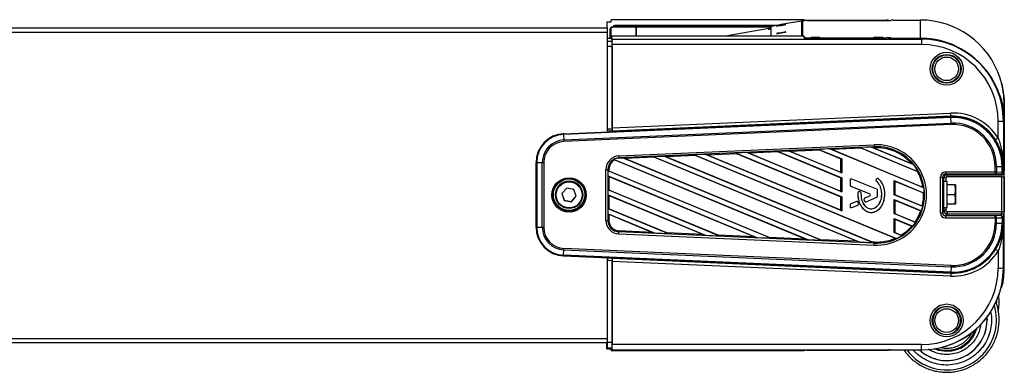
# Model space of a CAD drawing. Header units: millimetres. Extents: x 0 to 420, y 0 to 297.
# Tile 40 of 59: x 198.19 to 224.04, y 167.51 to 176.76. Entities that reach past the tile are written whole.
import ezdxf

# ---------------------------------------------------------------- set-up
doc = ezdxf.new("R2010")
doc.units = ezdxf.units.MM

msp = doc.modelspace()

# ---------------------------------------------------------------- linework, layer by layer
at = {"color": 7, "linetype": 'Continuous', "lineweight": 25}
for p, q in [((187.73186, 176.54856), (213.6156, 176.54856)), ((213.60166, 176.70909), (213.60166, 176.54856)), ((213.60166, 176.70909), (213.7118, 176.70909)), ((213.6156, 176.43842), (213.6156, 176.54856)), ((213.7118, 176.70909), (213.7118, 176.76419)), ((218.77841, 176.76419), (213.7118, 176.76419)), ((214.34133, 176.57333), (213.73734, 176.57109)), ((213.73734, 176.57109), (213.76024, 176.56921)), ((214.36423, 176.57145), (213.76024, 176.56921)), ((218.03396, 176.60991), (213.8109, 176.60991)), ((213.8109, 176.60991), (213.83222, 176.59926)), ((214.92338, 176.58376), (214.03471, 176.58376)), ((214.0425, 176.57222), (214.03471, 176.58376)), ((214.36423, 176.57145), (214.34133, 176.57333)), ((214.36423, 176.57145), (214.36423, 176.33167)), ((214.37266, 176.57339), (214.37266, 176.57146)), ((217.90804, 176.57339), (214.37266, 176.57339)), ((217.90804, 176.57146), (214.37266, 176.57146)), ((214.37266, 176.57146), (214.37266, 176.33167)), ((214.92338, 176.58376), (214.93684, 176.59049)), ((214.92338, 176.58376), (214.92338, 176.57339)), ((214.93684, 176.59049), (215.02006, 176.59049)), ((214.93684, 176.57339), (214.93684, 176.59049)), ((215.02006, 176.59049), (215.03353, 176.58376)), ((215.02006, 176.59049), (215.02006, 176.57339)), ((217.46421, 176.58376), (215.03353, 176.58376)), ((215.03353, 176.57339), (215.03353, 176.58376)), ((217.46421, 176.58376), (217.45714, 176.57339)), ((217.90809, 176.58376), (217.72452, 176.58376)), ((217.73159, 176.57339), (217.72452, 176.58376)), ((217.90804, 176.58366), (217.90804, 176.33167)), ((218.70828, 176.72955), (218.17922, 176.63627)), ((218.70828, 176.72955), (218.70828, 176.33167)), ((218.80214, 176.73189), (218.73506, 176.73189)), ((218.73506, 176.73189), (218.73506, 176.33167)), ((218.77841, 176.73189), (218.77841, 176.76419)), ((218.78514, 176.75071), (218.77841, 176.76419)), ((218.78514, 176.75071), (218.78514, 176.73189)), ((218.80214, 176.74534), (218.80214, 176.73189)), ((218.84021, 176.74976), (220.9416, 176.74976)), ((218.84021, 176.74626), (218.84021, 176.74976)), ((218.85721, 176.74631), (221.06008, 176.74631)), ((220.9416, 176.74976), (220.9416, 176.74631)), ((220.99917, 176.74631), (220.99666, 176.74881)), ((220.99666, 176.74631), (220.99666, 176.74881)), ((221.06008, 176.74631), (221.06008, 176.75496)), ((221.11515, 176.75592), (221.83109, 176.75592)), ((221.83109, 176.75592), (221.83109, 176.27727)), ((187.73186, 176.43842), (213.6156, 176.43842)), ((213.6156, 173.83905), (213.6156, 176.43842)), ((213.70637, 176.51394), (213.68347, 176.51582)), ((213.68347, 176.51582), (213.68347, 176.27658)), ((213.70637, 176.51394), (213.70637, 176.27658)), ((213.7118, 176.27658), (213.7118, 176.33167)), ((213.7118, 176.33167), (213.73832, 176.25211)), ((218.77841, 176.33167), (213.7118, 176.33167)), ((217.90804, 176.54229), (216.7134, 176.33167)), ((218.78514, 176.29127), (218.77841, 176.33167)), ((218.78347, 176.3013), (218.80214, 176.3013)), ((218.80214, 176.3013), (218.80214, 176.28921)), ((213.6156, 176.27658), (213.7118, 176.27658)), ((213.6156, 176.1999), (213.73736, 176.1999)), ((213.73968, 176.06001), (213.6156, 176.06001)), ((213.7118, 176.27658), (213.73736, 176.1999)), ((213.73832, 176.25211), (221.86243, 176.25211)), ((213.73968, 176.06001), (213.73968, 173.90205)), ((213.74064, 173.92582), (213.74064, 176.11222)), ((221.86243, 176.11222), (213.74064, 176.11222)), ((218.84021, 176.28841), (220.9416, 176.28841)), ((221.06008, 176.28688), (220.99025, 176.28688)), ((221.00438, 176.26241), (220.99666, 176.28558)), ((221.05945, 176.25957), (221.86243, 176.25957)), ((221.06008, 176.27823), (221.06008, 176.28688)), ((221.06008, 176.25957), (221.06008, 176.27823)), ((221.11515, 176.27727), (221.83109, 176.27727)), ((221.11515, 176.27727), (221.11515, 176.25957)), ((221.83109, 176.25957), (221.83109, 176.27727)), ((221.86243, 176.25211), (221.86243, 176.25957)), ((221.86243, 176.25211), (221.86243, 176.11222)), ((223.93703, 175.18992), (223.93703, 175.19857)), ((223.96614, 175.08608), (223.97576, 175.08608)), ((213.6156, 174.79114), (213.61656, 174.79114)), ((213.61656, 174.24059), (213.61656, 174.79114)), ((223.93703, 174.72185), (223.93703, 174.7305)), ((223.97576, 174.62473), (223.95361, 174.62473)), ((224.03396, 174.54377), (224.03396, 174.54058)), ((224.03396, 174.54058), (224.03396, 174.53735)), ((224.03396, 174.53735), (224.03396, 174.21881)), ((224.03645, 174.57607), (224.03645, 174.19589)), ((213.6156, 174.24187), (213.61656, 174.24059)), ((213.61656, 174.24059), (213.6156, 174.24059)), ((213.74064, 173.92582), (222.62749, 174.31377)), ((222.63109, 174.22991), (213.74203, 173.84187)), ((222.63152, 174.2151), (222.63109, 174.22991)), ((212.46726, 173.77138), (222.63152, 174.2151)), ((222.63228, 174.19697), (212.46802, 173.75326)), ((212.47433, 173.60655), (222.63858, 174.05026)), ((222.64022, 174.01249), (212.47596, 173.56877)), ((222.63858, 174.05026), (222.63228, 174.19697)), ((223.87465, 173.65789), (223.87465, 174.1003)), ((224.01224, 174.10262), (224.03645, 174.11472)), ((224.01224, 174.10262), (224.01224, 172.91876)), ((224.03645, 174.11472), (224.03645, 172.79993)), ((212.46675, 173.78885), (212.46726, 173.77138)), ((212.46802, 173.75326), (212.47433, 173.60655)), ((213.6156, 173.89664), (213.73968, 173.90205)), ((213.61608, 173.84055), (213.6156, 173.84053)), ((213.74061, 173.84608), (213.61606, 173.84065)), ((213.61606, 173.84065), (213.61608, 173.84055)), ((213.74203, 173.84187), (213.74061, 173.84608)), ((213.91665, 173.18712), (220.6209, 173.47979)), ((220.62316, 173.42872), (213.91891, 173.13606)), ((215.93807, 173.19857), (215.15694, 173.16447)), ((216.1888, 173.22861), (215.90564, 173.21625)), ((215.90564, 173.21625), (215.93807, 173.19857)), ((215.90564, 173.21625), (221.20575, 171.02121)), ((215.93807, 173.19857), (221.17425, 171.03)), ((216.244, 173.21192), (216.1888, 173.22861)), ((219.76906, 171.74584), (216.1888, 173.22861)), ((217.02513, 173.24602), (216.244, 173.21192)), ((219.74902, 171.76032), (216.244, 173.21192)), ((217.27586, 173.27607), (216.9927, 173.26371)), ((216.9927, 173.26371), (217.02513, 173.24602)), ((216.9927, 173.26371), (219.76906, 172.11387)), ((217.02513, 173.24602), (219.74902, 172.11792)), ((217.33107, 173.25938), (217.27586, 173.27607)), ((219.76906, 172.24351), (217.27586, 173.27607)), ((218.11219, 173.29348), (217.33107, 173.25938)), ((219.74902, 172.25798), (217.33107, 173.25938)), ((218.07976, 173.31116), (218.36292, 173.32352)), ((218.07976, 173.31116), (218.11219, 173.29348)), ((218.07976, 173.31116), (219.76906, 172.61153)), ((218.11219, 173.29348), (219.74902, 172.61558)), ((218.41813, 173.30683), (218.36292, 173.32352)), ((219.76906, 172.74117), (218.36292, 173.32352)), ((219.19925, 173.34093), (218.41813, 173.30683)), ((219.74902, 172.75564), (218.41813, 173.30683)), ((219.44998, 173.37098), (219.16682, 173.35862)), ((219.16682, 173.35862), (219.19925, 173.34093)), ((219.16682, 173.35862), (219.76906, 173.1092)), ((219.19925, 173.34093), (219.74902, 173.11324)), ((219.50519, 173.35429), (219.44998, 173.37098)), ((221.92435, 172.34622), (219.44998, 173.37098)), ((220.28631, 173.38839), (219.50519, 173.35429)), ((221.90184, 172.36171), (219.50519, 173.35429)), ((220.53704, 173.41843), (220.25388, 173.40607)), ((220.25388, 173.40607), (220.28631, 173.38839)), ((220.25388, 173.40607), (221.78012, 172.77398)), ((220.28631, 173.38839), (221.75396, 172.78056)), ((220.59225, 173.40174), (220.53704, 173.41843)), ((221.65948, 172.95357), (220.53704, 173.41843)), ((220.62433, 173.40314), (220.59225, 173.40174)), ((221.61279, 172.97908), (220.59225, 173.40174)), ((220.62433, 173.40314), (220.62316, 173.42872)), ((211.74451, 173.01651), (211.73332, 173.0221)), ((211.74451, 171.317), (211.74451, 173.01651)), ((211.76199, 173.01584), (211.90651, 173.01349)), ((211.76199, 173.01584), (211.76199, 171.31633)), ((211.90651, 171.31398), (211.90651, 173.01349)), ((211.94406, 173.01323), (211.94406, 171.31372)), ((213.7939, 173.09551), (213.81265, 173.08349)), ((213.7939, 173.09551), (218.89706, 170.98203)), ((213.81265, 173.08349), (218.82884, 171.00603)), ((213.9192, 173.12954), (213.91891, 173.13606)), ((213.9192, 173.12954), (214.01467, 173.1337)), ((214.06988, 173.11701), (214.01467, 173.1337)), ((219.24694, 170.96676), (214.01467, 173.1337)), ((214.851, 173.15111), (214.06988, 173.11701)), ((219.20687, 170.98953), (214.06988, 173.11701)), ((214.81858, 173.1688), (215.10173, 173.18116)), ((214.81858, 173.1688), (214.851, 173.15111)), ((214.81858, 173.1688), (220.24029, 170.92339)), ((214.851, 173.15111), (220.17207, 170.94739)), ((215.15694, 173.16447), (215.10173, 173.18116)), ((220.59017, 170.90812), (215.10173, 173.18116)), ((220.5501, 170.93089), (215.15694, 173.16447)), ((219.76906, 173.1092), (219.74902, 173.11324)), ((219.74902, 172.75564), (219.74902, 173.11324)), ((219.76906, 173.1092), (219.76906, 172.74117)), ((221.65948, 172.95357), (221.61279, 172.97908)), ((223.98439, 173.18506), (223.9899, 173.18506)), ((213.57808, 171.49345), (213.57808, 172.8335)), ((213.65673, 172.83542), (213.62983, 172.83413)), ((213.62983, 172.83413), (213.62983, 171.49408)), ((213.65673, 172.79046), (213.63669, 172.79259)), ((213.63669, 172.66295), (213.63669, 172.79259)), ((217.90371, 171.02539), (213.63669, 172.79259)), ((213.65673, 172.83542), (213.65673, 172.79046)), ((217.86364, 171.04817), (213.65673, 172.79046)), ((219.74902, 172.75564), (219.76906, 172.74117)), ((221.75396, 172.78056), (221.78012, 172.77398)), ((222.49756, 172.76728), (223.79538, 172.76728)), ((222.49756, 172.76728), (222.49756, 172.71318)), ((223.79538, 172.71318), (222.49756, 172.71318)), ((222.49756, 172.71318), (222.53231, 172.6958)), ((222.53231, 172.6958), (223.96994, 172.6958)), ((222.53231, 172.6417), (222.53231, 172.6958)), ((223.79538, 172.76728), (223.79538, 172.90683)), ((223.79538, 172.76728), (223.79538, 172.71318)), ((223.9399, 172.71083), (223.79538, 172.71318)), ((223.83294, 172.90709), (223.97746, 172.90944)), ((223.83294, 172.90709), (223.83294, 172.76754)), ((223.83294, 172.76754), (223.97746, 172.76519)), ((223.96994, 172.6958), (223.9399, 172.71083)), ((223.97746, 172.76519), (223.97746, 172.90944)), ((223.99493, 172.91011), (224.01224, 172.91876)), ((223.99493, 172.91011), (223.99493, 172.76586)), ((223.99493, 172.76586), (224.02498, 172.75083)), ((224.03645, 171.57508), (224.03645, 172.79993)), ((213.63669, 172.66295), (213.65673, 172.6504)), ((213.63669, 172.66295), (217.55383, 171.04067)), ((213.65673, 172.6504), (213.65673, 172.2928)), ((213.65673, 172.6504), (217.48561, 171.06467)), ((219.76906, 172.61153), (219.74902, 172.61558)), ((219.74902, 172.25798), (219.74902, 172.61558)), ((219.76906, 172.61153), (219.76906, 172.24351)), ((219.98842, 172.55177), (219.98842, 172.42412)), ((219.98881, 172.55158), (219.98842, 172.55177)), ((219.98881, 172.42393), (219.98842, 172.42412)), ((219.98881, 172.55158), (219.98881, 172.42393)), ((220.03097, 172.5799), (220.03111, 172.58045)), ((220.68921, 172.31119), (220.03097, 172.5799)), ((220.68936, 172.31174), (220.03111, 172.58045)), ((220.69094, 172.58555), (220.67426, 172.56556)), ((220.67455, 172.56512), (220.67426, 172.56556)), ((220.69123, 172.58511), (220.67455, 172.56512)), ((220.67797, 172.52245), (220.67771, 172.52235)), ((220.69123, 172.58511), (220.69094, 172.58555)), ((220.73488, 172.58854), (220.73513, 172.58902)), ((221.14586, 172.539), (221.93666, 172.21148)), ((221.14586, 172.17097), (221.14586, 172.539)), ((221.1659, 172.52644), (221.14586, 172.539)), ((221.1659, 172.52644), (221.91648, 172.21559)), ((221.1659, 172.52644), (221.1659, 172.16884)), ((222.35996, 171.69724), (222.35996, 172.62971)), ((222.415, 172.63064), (222.415, 171.69817)), ((222.44975, 172.61326), (222.415, 172.63064)), ((222.44975, 172.51825), (222.44975, 172.61326)), ((222.53787, 172.51825), (222.44975, 172.51825)), ((222.44975, 172.22292), (222.44975, 172.51825)), ((222.50479, 172.61419), (222.50479, 172.51825)), ((223.97365, 172.6417), (222.53231, 172.6417)), ((222.53787, 172.22292), (222.53787, 172.51825)), ((222.74384, 172.43075), (222.53787, 172.43075)), ((222.74384, 172.42562), (222.53787, 172.42562)), ((222.75815, 172.29727), (222.74384, 172.42562)), ((222.75815, 172.42822), (222.75814, 172.42826)), ((222.75815, 172.42819), (222.75815, 172.29727)), ((223.97365, 171.72369), (223.97365, 172.6417)), ((224.02869, 172.64263), (224.02869, 171.72462)), ((212.2524, 172.16972), (212.2524, 172.1652)), ((212.54873, 172.34543), (212.42319, 172.2018)), ((212.42319, 172.2018), (212.48484, 172.02128)), ((212.42437, 172.20315), (212.48484, 172.02609)), ((212.7359, 172.30855), (212.54873, 172.34543)), ((212.79754, 172.12804), (212.7359, 172.30855)), ((212.96833, 172.1652), (212.96833, 172.16972)), ((213.65673, 172.2928), (213.63669, 172.29492)), ((213.63669, 172.16529), (213.63669, 172.29492)), ((216.56048, 171.08403), (213.63669, 172.29492)), ((213.63669, 172.16529), (213.65673, 172.15274)), ((213.63669, 172.16529), (216.2106, 171.09931)), ((216.52041, 171.1068), (213.65673, 172.2928)), ((219.74902, 172.25798), (219.76906, 172.24351)), ((220.00784, 172.39561), (220.00769, 172.39545)), ((220.00769, 172.39545), (220.50335, 172.19311)), ((220.00784, 172.39561), (220.50349, 172.19327)), ((220.19351, 172.22408), (220.19313, 172.22429)), ((220.23586, 172.25052), (220.23601, 172.25106)), ((220.26199, 172.23959), (220.23586, 172.25052)), ((220.26213, 172.24013), (220.23601, 172.25106)), ((220.26199, 172.23959), (220.26213, 172.24013)), ((220.28077, 172.21139), (220.28115, 172.21158)), ((220.50349, 172.19327), (220.50335, 172.19311)), ((220.68921, 172.31119), (220.68936, 172.31174)), ((220.70824, 172.28287), (220.70863, 172.28306)), ((220.70824, 172.12993), (220.70824, 172.28287)), ((220.70863, 172.13012), (220.70863, 172.28306)), ((220.89842, 172.18805), (220.89881, 172.18824)), ((221.89985, 171.8587), (221.14586, 172.17097)), ((221.14586, 172.17097), (221.1659, 172.16884)), ((221.88229, 171.87215), (221.1659, 172.16884)), ((221.92435, 172.34622), (221.90184, 172.36171)), ((221.91648, 172.21559), (221.93666, 172.21148)), ((222.42045, 172.02518), (222.42045, 172.30908)), ((222.44975, 172.33926), (222.42076, 172.33926)), ((222.42233, 172.36506), (222.44975, 172.39933)), ((222.44975, 171.82985), (222.44975, 172.22292)), ((222.53787, 171.82985), (222.53787, 172.22292)), ((222.74384, 172.16892), (222.53787, 172.16892)), ((222.74384, 172.16892), (222.75815, 172.29727)), ((222.75815, 172.04314), (222.74384, 172.16892)), ((222.75815, 172.29727), (222.75815, 172.04314)), ((212.48484, 172.02609), (212.48484, 172.02128)), ((212.48484, 172.02609), (212.67201, 171.98921)), ((212.48484, 172.02128), (212.67201, 171.9844)), ((212.67201, 171.98921), (212.79636, 172.13149)), ((212.67201, 171.9844), (212.79754, 172.12804)), ((212.67201, 171.98921), (212.67201, 171.9844)), ((213.65673, 172.15274), (213.65673, 171.79514)), ((213.65673, 172.15274), (216.14238, 171.12331)), ((219.76906, 172.11387), (219.74902, 172.11792)), ((219.74902, 171.76032), (219.74902, 172.11792)), ((219.76906, 172.11387), (219.76906, 171.74584)), ((219.98842, 171.90475), (219.98842, 171.86141)), ((219.98881, 171.90456), (219.98842, 171.90475)), ((219.98881, 171.90456), (219.98881, 171.86122)), ((220.15544, 171.99374), (220.00769, 171.93343)), ((220.00784, 171.93288), (220.00769, 171.93343)), ((220.15558, 171.99319), (220.00784, 171.93288)), ((220.03097, 171.8329), (220.19455, 171.89968)), ((220.03111, 171.83273), (220.1947, 171.89951)), ((220.15558, 171.99319), (220.15544, 171.99374)), ((220.19455, 171.89968), (220.1947, 171.89951)), ((220.19526, 171.97694), (220.19561, 171.97729)), ((220.2111, 171.94007), (220.19526, 171.97694)), ((220.21145, 171.94041), (220.19561, 171.97729)), ((220.2111, 171.94007), (220.21145, 171.94041)), ((220.35224, 172.04347), (220.35187, 172.04355)), ((220.36674, 172.00291), (220.36639, 172.00296)), ((220.50335, 172.13576), (220.3698, 172.08124)), ((220.36994, 172.0807), (220.3698, 172.08124)), ((220.50349, 172.13521), (220.36994, 172.0807)), ((220.40659, 171.98624), (220.68921, 172.10161)), ((220.40659, 171.98624), (220.40674, 171.98607)), ((220.40674, 171.98607), (220.68936, 172.10144)), ((220.50349, 172.13521), (220.50335, 172.13576)), ((220.68921, 172.10161), (220.68936, 172.10144)), ((220.70824, 172.12993), (220.70863, 172.13012)), ((221.14586, 172.04133), (221.86507, 171.74347)), ((221.14586, 171.6733), (221.14586, 172.04133)), ((221.1659, 172.02878), (221.14586, 172.04133)), ((221.1659, 172.02878), (221.84491, 171.74757)), ((221.1659, 172.02878), (221.1659, 171.67118)), ((222.42054, 172.00883), (222.44975, 172.00883)), ((222.42233, 171.97107), (222.44975, 171.96421)), ((222.74384, 171.91735), (222.53787, 171.91735)), ((222.74384, 171.91735), (222.75815, 172.04314)), ((222.75814, 171.91983), (222.75815, 171.91987)), ((222.75815, 172.04314), (222.75815, 171.91991)), ((213.65673, 171.79514), (213.63669, 171.79726)), ((213.63669, 171.66763), (213.63669, 171.79726)), ((215.21725, 171.14267), (213.63669, 171.79726)), ((213.63669, 171.66763), (213.65673, 171.65508)), ((213.63669, 171.66763), (214.86737, 171.15794)), ((215.17718, 171.16544), (213.65673, 171.79514)), ((213.65673, 171.65508), (213.65673, 171.49537)), ((213.65673, 171.65508), (214.79915, 171.18194)), ((219.74902, 171.76032), (219.76906, 171.74584)), ((219.98881, 171.86122), (219.98842, 171.86141)), ((220.03097, 171.8329), (220.03111, 171.83273)), ((221.70842, 171.44032), (221.14586, 171.6733)), ((221.14586, 171.6733), (221.1659, 171.67118)), ((221.69228, 171.45318), (221.1659, 171.67118)), ((221.84491, 171.74757), (221.86507, 171.74347)), ((221.89985, 171.8587), (221.88229, 171.87215)), ((222.44975, 171.75028), (222.415, 171.69817)), ((222.44975, 171.82985), (222.53787, 171.82985)), ((222.44975, 171.82985), (222.44975, 171.75028)), ((222.49756, 171.61562), (222.53231, 171.66774)), ((222.50479, 171.82985), (222.50479, 171.75121)), ((222.53231, 171.72369), (222.53231, 171.66774)), ((223.97365, 171.72369), (222.53231, 171.72369)), ((222.53231, 171.66774), (223.96994, 171.66774)), ((223.96994, 171.66774), (223.9399, 171.62268)), ((213.65673, 171.49537), (213.62983, 171.49408)), ((221.14586, 171.54367), (221.63202, 171.34233)), ((221.14586, 171.17564), (221.14586, 171.54367)), ((221.1659, 171.53112), (221.14586, 171.54367)), ((221.1659, 171.53112), (221.1659, 171.17352)), ((221.1659, 171.53112), (221.60915, 171.34755)), ((221.70842, 171.44032), (221.69228, 171.45318)), ((222.49756, 171.55967), (222.49756, 171.61562)), ((223.79538, 171.61562), (222.49756, 171.61562)), ((222.49756, 171.55967), (223.79538, 171.55967)), ((223.9399, 171.62268), (223.79538, 171.61562)), ((223.79538, 171.55967), (223.79538, 171.61562)), ((223.79538, 171.55967), (223.79538, 171.42012)), ((223.83294, 171.55992), (223.97746, 171.56698)), ((223.83294, 171.42038), (223.83294, 171.55992)), ((223.83294, 171.42038), (223.97746, 171.42273)), ((223.97746, 171.56698), (223.97746, 171.42273)), ((223.99493, 171.56765), (224.02498, 171.61271)), ((223.99493, 171.4234), (223.99493, 171.56765)), ((223.99493, 171.4234), (224.01224, 171.43205)), ((224.01224, 170.24819), (224.01224, 171.43205)), ((224.03645, 170.26028), (224.03645, 171.57508)), ((211.74451, 171.317), (211.73436, 171.32208)), ((211.76199, 171.31633), (211.90651, 171.31398)), ((213.85428, 171.20949), (213.78561, 171.23792)), ((213.91665, 171.13983), (220.6209, 170.84716)), ((213.92008, 171.22032), (213.91891, 171.19216)), ((220.62316, 170.89949), (213.91891, 171.19216)), ((214.79915, 171.18194), (213.92008, 171.22032)), ((214.79915, 171.18194), (214.86737, 171.15794)), ((215.21725, 171.14267), (214.86737, 171.15794)), ((215.21725, 171.14267), (215.17718, 171.16544)), ((216.14238, 171.12331), (215.17718, 171.16544)), ((216.14238, 171.12331), (216.2106, 171.09931)), ((221.34191, 171.09445), (221.14586, 171.17564)), ((221.14586, 171.17564), (221.1659, 171.17352)), ((221.32411, 171.10799), (221.1659, 171.17352)), ((221.60915, 171.34755), (221.63202, 171.34233)), ((216.56048, 171.08403), (216.2106, 171.09931)), ((216.56048, 171.08403), (216.52041, 171.1068)), ((217.48561, 171.06467), (216.52041, 171.1068)), ((217.48561, 171.06467), (217.55383, 171.04067)), ((217.90371, 171.02539), (217.55383, 171.04067)), ((217.90371, 171.02539), (217.86364, 171.04817)), ((218.82884, 171.00603), (217.86364, 171.04817)), ((218.82884, 171.00603), (218.89706, 170.98203)), ((219.24694, 170.96676), (218.89706, 170.98203)), ((219.24694, 170.96676), (219.20687, 170.98953)), ((220.17207, 170.94739), (219.20687, 170.98953)), ((220.17207, 170.94739), (220.24029, 170.92339)), ((220.59017, 170.90812), (220.24029, 170.92339)), ((220.59017, 170.90812), (220.5501, 170.93089)), ((220.62433, 170.92765), (220.5501, 170.93089)), ((220.62433, 170.92765), (220.62316, 170.89949)), ((221.17425, 171.03), (221.20575, 171.02121)), ((221.34191, 171.09445), (221.32411, 171.10799)), ((212.46802, 170.57891), (212.47433, 170.72092)), ((212.47433, 170.72092), (222.63858, 170.2772)), ((222.64022, 170.31446), (212.47596, 170.75818)), ((223.87465, 170.68829), (223.87465, 170.24587)), ((212.46684, 170.55729), (212.46726, 170.56212)), ((212.46726, 170.56212), (222.63152, 170.11841)), ((222.63228, 170.1352), (212.46802, 170.57891)), ((213.6156, 168.39794), (213.6156, 170.50716)), ((213.61608, 170.50562), (213.6156, 170.50565)), ((213.6156, 170.45146), (213.73968, 170.44604)), ((213.61606, 170.50559), (213.61608, 170.50562)), ((213.74061, 170.50015), (213.61606, 170.50559)), ((213.73968, 168.28809), (213.73968, 170.44604)), ((213.74203, 170.50152), (213.74061, 170.50015)), ((222.62749, 170.0324), (213.74064, 170.42035)), ((213.74064, 170.42035), (213.74064, 168.23395)), ((213.74203, 170.50152), (222.63109, 170.11348)), ((213.6156, 170.10751), (213.61656, 170.10751)), ((213.61656, 169.55695), (213.61656, 170.10751)), ((222.63152, 170.11841), (222.63109, 170.11348)), ((222.63858, 170.2772), (222.63228, 170.1352)), ((224.01224, 170.24819), (224.03645, 170.26028)), ((213.61656, 169.55695), (213.6156, 169.55824)), ((213.61656, 169.55695), (213.6156, 169.55695)), ((223.5798, 168.94943), (223.58232, 168.87651)), ((223.58232, 168.87649), (223.58232, 168.87651)), ((223.58342, 168.87649), (223.58342, 168.87651)), ((187.73186, 168.39794), (213.6156, 168.39794)), ((187.73186, 168.28779), (213.6156, 168.28779)), ((213.60166, 168.12726), (213.60166, 168.28779)), ((213.6156, 168.28779), (213.6156, 168.39794)), ((213.73968, 168.28809), (213.6156, 168.28809)), ((213.60166, 168.12726), (213.61444, 168.15283)), ((213.60166, 168.12726), (213.7118, 168.12726)), ((213.61444, 168.15283), (213.73736, 168.15283)), ((213.7118, 168.12726), (213.73736, 168.15283)), ((213.7118, 168.12726), (213.7118, 168.07217)), ((213.7118, 168.07217), (213.73832, 168.0987)), ((218.77841, 168.07217), (213.7118, 168.07217)), ((213.73832, 168.0987), (221.86243, 168.0987)), ((221.86243, 168.23395), (213.74064, 168.23395)), ((218.78514, 168.08564), (218.77841, 168.07217)), ((218.84021, 168.08659), (220.9416, 168.08659)), ((221.00438, 168.09526), (220.99666, 168.08754)), ((221.05945, 168.09621), (221.86243, 168.09621)), ((221.86243, 168.0987), (221.86243, 168.23395)), ((221.86243, 168.0987), (221.86243, 168.09621)), ((222.32106, 168.08379), (222.20358, 168.12338)), ((222.25495, 168.13226), (222.32667, 168.11035))]:
    msp.add_line(p, q, dxfattribs=at)
at = {"color": 7, "linetype": 'Continuous', "lineweight": 25, "flags": 128}
for points in [[(218.30125, 176.63952), (218.29196, 176.63871), (218.26551, 176.63475), (218.22592, 176.62824), (218.17922, 176.62017), (218.13252, 176.61177), (218.09293, 176.60433), (218.06648, 176.59896), (218.05719, 176.5965), (218.06648, 176.59731), (218.09293, 176.60127), (218.13252, 176.60778), (218.17922, 176.61585), (218.22592, 176.62424), (218.26551, 176.63169), (218.29196, 176.63706), (218.30125, 176.63952)], [(219.0775, 176.74366), (219.03008, 176.7435), (218.98988, 176.74303), (218.96302, 176.74233), (218.95359, 176.7415), (218.96302, 176.74067), (218.98988, 176.73997), (219.03008, 176.7395), (219.0775, 176.73934), (219.12492, 176.7395), (219.16512, 176.73997), (219.19198, 176.74067), (219.20141, 176.7415), (219.19198, 176.74233), (219.16512, 176.74303), (219.12492, 176.7435), (219.0775, 176.74366)], [(220.72965, 176.74366), (220.68223, 176.7435), (220.64203, 176.74303), (220.61517, 176.74233), (220.60574, 176.7415), (220.61517, 176.74067), (220.64203, 176.73997), (220.68223, 176.7395), (220.72965, 176.73934), (220.77707, 176.7395), (220.81727, 176.73997), (220.84413, 176.74067), (220.85356, 176.7415), (220.84413, 176.74233), (220.81727, 176.74303), (220.77707, 176.7435), (220.72965, 176.74366)], [(217.90804, 176.52729), (217.9013, 176.52606), (217.86611, 176.51944), (217.8426, 176.51467), (217.83434, 176.51248), (217.8426, 176.5132), (217.86611, 176.51672), (217.9013, 176.52251), (217.90804, 176.52365)], [(218.30125, 176.44249), (218.29196, 176.44168), (218.26551, 176.43772), (218.22592, 176.43121), (218.17922, 176.42314), (218.13252, 176.41474), (218.09293, 176.40729), (218.06648, 176.40193), (218.05719, 176.39946), (218.06648, 176.40027), (218.09293, 176.40424), (218.13252, 176.41075), (218.17922, 176.41881), (218.22592, 176.42721), (218.26551, 176.43466), (218.29196, 176.44003), (218.30125, 176.44249)], [(219.0775, 176.29385), (219.03008, 176.29369), (218.98988, 176.29322), (218.96302, 176.29252), (218.95359, 176.29169), (218.96302, 176.29086), (218.98988, 176.29016), (219.03008, 176.28969), (219.0775, 176.28953), (219.12492, 176.28969), (219.16512, 176.29016), (219.19198, 176.29086), (219.20141, 176.29169), (219.19198, 176.29252), (219.16512, 176.29322), (219.12492, 176.29369), (219.0775, 176.29385)], [(220.72965, 176.29385), (220.68223, 176.29369), (220.64203, 176.29322), (220.61517, 176.29252), (220.60574, 176.29169), (220.61517, 176.29086), (220.64203, 176.29016), (220.68223, 176.28969), (220.72965, 176.28953), (220.77707, 176.28969), (220.81727, 176.29016), (220.84413, 176.29086), (220.85356, 176.29169), (220.84413, 176.29252), (220.81727, 176.29322), (220.77707, 176.29369), (220.72965, 176.29385)], [(223.97576, 175.08608), (223.96487, 175.09554), (223.95361, 175.1053)], [(223.93703, 174.7305), (223.95962, 174.6517), (223.96622, 174.62636)], [(223.97576, 169.75027), (223.96487, 169.74081), (223.95361, 169.73105)], [(223.8312, 169.37497), (223.83176, 169.33532), (223.83174, 169.33042)], [(222.15889, 168.86719), (222.16872, 168.78317), (222.17137, 168.77266)], [(222.52317, 168.05845), (222.44778, 168.06194), (222.32106, 168.08379)], [(222.32667, 168.11035), (222.44987, 168.0891), (222.5235, 168.08571)]]:
    msp.add_lwpolyline(points, dxfattribs=at)
at = {"color": 7, "linetype": 'Continuous', "lineweight": 25}
for centre, radius in [((222.52333, 175.47688), 0.43167), ((222.52333, 175.4761), 0.37744), ((222.52325, 175.47481), 0.36436), ((222.52332, 175.47401), 0.31013), ((212.61032, 172.16348), 0.45208), ((212.61032, 172.16393), 0.42457), ((212.61041, 172.16973), 0.41299), ((212.61033, 172.16523), 0.35793), ((212.61033, 172.16493), 0.34141), ((222.52333, 168.86929), 0.43167), ((222.52333, 168.86848), 0.37744), ((222.52332, 168.86639), 0.31013)]:
    msp.add_circle(centre, radius, dxfattribs=at)
for centre, radius, start, end in [((213.73818, 176.51638), 0.05471, 90.881666, 180.582937), ((213.76108, 176.5145), 0.05471, 90.881666, 180.582937), ((213.90455, 176.46322), 0.1377, 52.19867, 128.226419), ((214.37253, 168.10638), 8.467, 89.99908, 90.211118), ((214.37263, 174.29243), 2.27903, 89.99908, 90.211118), ((217.59436, 176.46322), 0.1377, 53.135073, 126.864927), ((218.81539, 172.63228), 4.05421, 99.02791, 102.932497), ((218.73506, 176.57766), 0.15422, 89.999991, 99.998494), ((218.84345, 175.9567), 0.78973, 89.001369, 92.998326), ((221.10139, 175.96631), 0.78973, 89.001369, 92.998326), ((221.83118, 174.55307), 2.20284, 18.497978, 90.002504), ((221.10139, 177.06688), 0.78973, 267.001674, 270.998631), ((221.83119, 174.07444), 2.20284, 18.497823, 90.002659), ((221.86254, 174.10485), 2.15473, 13.96195, 90.002999), ((221.86259, 174.10246), 2.14965, 0.004364, 90.004363), ((221.86258, 174.10015), 2.01207, 0.004364, 90.004363), ((221.83173, 174.54377), 2.20223, 0.000045, 17.062178), ((221.86307, 174.57607), 2.17338, 1.585576, 13.571813), ((221.86307, 174.11472), 2.17338, 0.000023, 13.571816), ((222.68853, 172.91617), 1.39893, 32.01896, 92.501162), ((191.48192, 172.93428), 31.1761, 2.381816, 2.536073), ((222.68853, 172.9148), 1.31637, 32.01896, 92.501162), ((222.6886, 172.91001), 1.30634, 0.004487, 92.504232), ((227.33965, 174.40402), 4.71192, 182.297848, 182.518493), ((222.68859, 172.90933), 1.28887, 0.004748, 92.503971), ((222.68858, 172.907), 1.14436, 0.00462, 92.504099), ((279.37905, 176.49212), 56.79299, 182.464238, 182.502384), ((222.68858, 172.90674), 1.1068, 0.00462, 92.504099), ((223.90745, 176.23732), 2.13726, 269.120635, 272.810462), ((212.50016, 173.01645), 0.75565, 92.495564, 179.995717), ((212.50016, 173.01579), 0.73817, 92.495223, 179.996058), ((217.17539, 173.96031), 4.71192, 182.297848, 182.518493), ((212.50017, 173.01344), 0.59367, 92.49539, 179.995891), ((212.50018, 173.01319), 0.55611, 92.49539, 179.995891), ((269.2148, 176.04841), 56.79299, 182.464238, 182.502384), ((220.67853, 172.16347), 1.31757, 267.493343, 92.506657), ((253.32622, 174.90006), 32.73614, 182.48658, 182.576036), ((224.68542, 172.32396), 1.561, 121.291643, 124.349491), ((220.67852, 172.16411), 1.26583, 267.493343, 92.506657), ((220.6784, 172.16512), 1.2392, 41.05962, 92.500596), ((211.76018, 173.19722), 0.18139, 265.043148, 270.570619), ((211.94197, 175.44034), 2.42712, 269.162784, 270.049448), ((213.93206, 172.83347), 0.35398, 92.49539, 179.995891), ((213.93206, 172.83411), 0.30223, 92.49539, 179.995891), ((213.93205, 172.83541), 0.27531, 115.700895, 179.99803), ((213.93209, 172.83438), 0.29544, 92.49944, 117.88802), ((246.62196, 174.60739), 32.73614, 182.48658, 182.576036), ((220.6786, 172.16437), 1.25896, 28.961171, 38.819588), ((213.58578, 174.3211), 1.48763, 269.703429, 271.696845), ((220.6787, 172.16538), 1.2388, 9.118791, 29.774514), ((223.79748, 175.33395), 2.42712, 269.950552, 270.837216), ((223.79748, 175.1944), 2.42712, 269.950552, 270.837216), ((223.78389, 172.76128), 0.04945, 283.437682, 7.279387), ((223.93984, 172.76592), 0.05509, 270.053918, 359.937355), ((223.92841, 172.75892), 0.04945, 283.437682, 7.279387), ((223.96989, 172.75089), 0.05509, 270.053918, 359.937355), ((223.97926, 173.09082), 0.18139, 269.429381, 274.956852), ((223.97926, 172.94657), 0.18139, 269.429381, 274.956852), ((212.61037, 172.16968), 0.35797, 0.006379, 179.993621), ((220.0194, 172.55177), 0.03098, 67.789196, 179.993436), ((220.0194, 172.42412), 0.03097, 180.002254, 247.796537), ((220.0194, 172.55157), 0.03059, 67.789196, 179.993436), ((220.0194, 172.42393), 0.03059, 180.002254, 247.796537), ((220.69804, 172.54572), 0.03097, 140.161852, 228.983515), ((220.69804, 172.54552), 0.03059, 140.161852, 228.983515), ((220.71473, 172.5657), 0.03098, 48.811067, 140.160365), ((220.71473, 172.56551), 0.0306, 48.811067, 140.160365), ((222.37308, 173.48451), 0.85491, 269.120635, 272.810462), ((222.49167, 171.75938), 0.85491, 89.120635, 92.810462), ((223.98677, 173.4965), 0.85491, 269.120635, 272.810462), ((220.22405, 172.22249), 0.03098, 67.289466, 176.664535), ((220.22405, 172.2223), 0.03059, 67.289466, 176.664535), ((220.25018, 172.21137), 0.03059, 0.037212, 67.29633), ((220.25018, 172.21156), 0.03097, 0.037212, 67.29633), ((220.49164, 172.16444), 0.03097, 292.202097, 67.797875), ((220.49164, 172.16424), 0.03136, 292.202097, 67.797875), ((220.67766, 172.28287), 0.03059, 0.002254, 67.796538), ((220.67766, 172.28306), 0.03097, 0.002254, 67.796538), ((220.67875, 172.1654), 1.23875, 346.306391, 2.322171), ((220.67876, 172.16444), 1.25878, 2.141993, 8.303107), ((220.0194, 171.90475), 0.03097, 112.203442, 179.997746), ((220.0194, 171.90456), 0.03059, 112.203442, 179.997746), ((220.16715, 171.96506), 0.03098, 23.25304, 112.208187), ((220.16715, 171.96486), 0.03059, 23.25304, 112.208187), ((220.18299, 171.928), 0.03059, 292.201989, 23.246984), ((220.18299, 171.92819), 0.03097, 292.201989, 23.246984), ((220.3815, 172.05257), 0.03097, 112.202332, 196.935139), ((220.3815, 172.05238), 0.03059, 112.202332, 196.935139), ((220.39503, 172.01475), 0.03098, 202.385917, 292.208292), ((220.39503, 172.01456), 0.03059, 202.385917, 292.208292), ((220.67766, 172.12993), 0.03059, 292.203465, 359.997746), ((220.67766, 172.13012), 0.03097, 292.203465, 359.997746), ((220.0194, 171.86141), 0.03098, 180.006564, 292.210773), ((220.0194, 171.86122), 0.03059, 180.006564, 292.210773), ((220.67865, 172.16543), 1.23886, 324.905364, 340.287768), ((220.67872, 172.16444), 1.25882, 340.462956, 345.943356), ((222.37308, 172.55205), 0.85491, 269.120635, 272.810462), ((222.49167, 170.89641), 0.85491, 89.120635, 92.810462), ((223.96984, 171.6126), 0.05514, 0.109468, 89.899259), ((223.98677, 172.5785), 0.85491, 269.120635, 272.810462), ((213.58578, 172.98106), 1.48763, 269.703429, 271.696845), ((213.93206, 171.49348), 0.35398, 180.004109, 267.50461), ((213.93206, 171.49411), 0.30223, 180.004109, 267.50461), ((213.93207, 171.49539), 0.27534, 180.004109, 267.50461), ((220.67857, 172.16452), 1.25899, 319.227492, 324.884547), ((222.6886, 171.4235), 1.30634, 267.495768, 359.995513), ((222.68859, 171.42284), 1.28887, 267.496029, 359.995252), ((222.68858, 171.42047), 1.14436, 267.495901, 359.99538), ((222.68858, 171.42021), 1.1068, 267.495901, 359.99538), ((223.78171, 171.56589), 0.05158, 353.355076, 74.629729), ((223.79748, 173.98678), 2.42712, 269.950552, 270.837216), ((223.79748, 173.84724), 2.42712, 269.950552, 270.837216), ((223.92623, 171.57295), 0.05158, 353.355076, 74.629729), ((223.9398, 171.56755), 0.05514, 0.109468, 89.899259), ((223.97926, 171.74836), 0.18139, 269.429381, 274.956852), ((223.97926, 171.60411), 0.18139, 269.429381, 274.956852), ((211.76018, 171.49771), 0.18139, 265.043148, 270.570619), ((212.50016, 171.31706), 0.75565, 180.004283, 267.504436), ((212.50016, 171.31638), 0.73817, 180.003942, 267.504777), ((211.94197, 173.74084), 2.42712, 269.162784, 270.049448), ((212.50017, 171.31402), 0.59367, 180.004109, 267.50461), ((212.50018, 171.31376), 0.55611, 180.004109, 267.50461), ((213.93209, 171.49448), 0.29543, 240.276675, 254.729496), ((178.50092, 172.69387), 35.44981, 357.487476, 357.572127), ((220.67848, 172.16556), 1.23907, 301.403412, 318.685887), ((185.20517, 172.4012), 35.44981, 357.487476, 357.572127), ((220.67839, 172.16575), 1.23928, 267.50026, 293.585991), ((220.67842, 172.1647), 1.25922, 294.756979, 301.796179), ((158.08033, 173.1313), 54.44738, 357.462691, 357.501937), ((222.68853, 171.43), 1.39893, 267.498838, 327.98104), ((222.68853, 171.42859), 1.31637, 267.498838, 327.98104), ((223.08225, 169.45802), 1.46337, 57.215115, 60.419244), ((208.85614, 170.73451), 3.61524, 357.266882, 357.533262), ((221.86259, 170.24835), 2.14965, 269.995637, 359.995636), ((221.86258, 170.24602), 2.01207, 269.995637, 359.995636), ((250.20161, 168.84826), 27.59953, 177.372527, 177.541002), ((219.02039, 170.2908), 3.61524, 357.266882, 357.533262), ((168.24459, 172.68759), 54.44738, 357.462691, 357.501937), ((223.90745, 172.38288), 2.13726, 269.120635, 272.810462), ((221.86307, 170.26028), 2.17338, 346.428184, 359.999977), ((221.86254, 170.25094), 2.15473, 269.997001, 346.03805), ((222.52325, 168.8672), 0.36435, 195.039234, 180.001431), ((222.52337, 168.8782), 1.30836, 255.707888, 16.904123), ((222.52328, 168.87662), 1.06013, 227.404267, 4.010312), ((222.52328, 168.87665), 1.06014, 227.406118, 359.992289), ((222.52328, 168.87662), 1.05903, 227.469116, 3.942081), ((222.52333, 168.87792), 0.81946, 269.988873, 344.36038), ((222.52333, 168.88245), 0.79674, 270.012551, 341.227533), ((222.52322, 168.87836), 1.30847, 216.709562, 255.715914)]:
    msp.add_arc(centre, radius, start, end, dxfattribs=at)
for centre, major_axis, ratio, start_param, end_param in [((213.81097, 176.55482), (0.04133, -0.03649), 0.99877329, 2.2945979, 3.56413304), ((213.90455, 176.46562), (0.2425, 0), 0.57737959, 1.00424132, 1.87371145), ((217.59436, 176.46562), (0.2425, 0), 0.57737959, 1.00424132, 2.13735134), ((218.84021, 176.75072), (0.05507, 0), 0.01746304, 3.1503193, 4.71238898), ((220.9416, 176.7488), (0.05507, 0), 0.01746304, 0.01745329, 1.57079633), ((218.84021, 176.2913), (0.05507, 0), 0.05236786, 3.1503193, 4.71238898), ((213.73728, 176.06241), (-0.00004, 0.13768), 0.0174524, 4.69493037, 6.23082011), ((213.73824, 176.11462), (-0.00004, 0.13768), 0.0174524, 4.69493037, 6.23082011), ((220.9416, 176.28553), (0.05507, 0), 0.05236786, 0.01745329, 1.57079633), ((221.05945, 176.26246), (0.05507, 0), 0.05236786, 3.15904595, 4.71238898), ((213.61608, 173.8957), (-0.00001, 0.05512), 0.00871735, 1.55373889, 3.08962864), ((213.74064, 173.90113), (-0.00002, 0.05512), 0.01743626, 1.55411573, 3.09000547), ((213.74208, 173.92444), (-0.00002, 0.08269), 0.01743626, 1.55411573, 3.09000547), ((222.49773, 172.62954), (0.10334, -0.09122), 0.99877329, 2.2945979, 3.86417625), ((222.49773, 172.6305), (0.06477, -0.05159), 0.99750615, 2.24428091, 3.81385927), ((222.53234, 172.61319), (-0.00009, 0.08261), 0.99974648, 6.28253503, 7.85211338), ((223.96981, 172.64074), (0.00007, 0.05507), 0.0698308, 4.72992781, 6.26581755), ((224.02485, 172.64071), (0.00007, 0.11014), 0.03491544, 4.72986358, 6.26575332), ((222.53234, 172.61415), (0.02067, -0.01824), 0.99877329, 2.2945979, 3.86417625), ((222.42238, 172.31004), (0.00003, 0.05507), 0.03491544, 0.04365454, 1.58827092), ((222.42238, 172.02614), (0.00003, 0.05507), 0.03491544, 1.58827092, 3.13288731), ((222.49773, 171.69741), (0.10334, 0.09122), 0.99877329, 2.41900905, 3.98858741), ((222.49773, 171.69837), (0.05627, 0.06084), 0.99675218, 2.31799582, 3.88757417), ((222.53234, 171.75028), (0.07311, -0.03845), 0.99901552, 3.6261453, 5.19572365), ((222.53234, 171.75124), (0.02067, 0.01824), 0.99877329, 2.41900905, 3.98858741), ((223.96981, 171.72273), (0.00007, 0.05507), 0.0698308, 3.19403807, 4.72992781), ((224.02485, 171.7227), (0.00007, 0.11014), 0.03491544, 3.19397384, 4.72986358), ((213.61608, 170.45048), (-0.00001, 0.05512), 0.00871712, 0.017088, 1.55297775), ((213.74064, 170.44504), (-0.00002, 0.05512), 0.01743533, 0.01670323, 1.55259297), ((213.74208, 170.41885), (-0.00003, 0.08269), 0.01743533, 0.01670323, 1.55259297), ((213.6144, 168.29049), (-0.00002, 0.13768), 0.00872554, 3.15904462, 4.69493436), ((213.73728, 168.29049), (-0.00004, 0.13768), 0.0174524, 3.15904063, 4.69493037), ((213.73824, 168.23635), (-0.00004, 0.13768), 0.0174524, 3.15904063, 4.69493037), ((218.84021, 168.08563), (0.05507, 0), 0.01746304, 1.57079633, 3.13286601), ((220.9416, 168.08755), (0.05507, 0), 0.01746304, 4.71238898, 6.26573201), ((221.05945, 168.09525), (0.05507, 0), 0.01746304, 1.57079633, 3.12413936)]:
    msp.add_ellipse(centre, major_axis=major_axis, ratio=ratio, start_param=start_param, end_param=end_param, dxfattribs=at)
for points, knots in [([(213.83222, 176.59926), (213.83051, 176.59891), (213.82634, 176.59805), (213.81834, 176.59465), (213.81021, 176.5901), (213.8034, 176.58444), (213.80146, 176.5827), (213.79967, 176.581), (213.79813, 176.57946), (213.79646, 176.57769), (213.79393, 176.57485), (213.79195, 176.57246), (213.79132, 176.57148), (213.79119, 176.57129)], [0, 0, 0, 0, 0.2668185, 0.65222185, 0.84592038, 0.8695096, 0.88740205, 0.89896713, 0.91060829, 0.92106693, 0.9394662, 0.9880369, 1, 1, 1, 1]), ([(223.93703, 175.19857), (223.9366, 175.20011), (223.93579, 175.20299), (223.93226, 175.21466), (223.92691, 175.23168), (223.92254, 175.24494), (223.92022, 175.25197)], [0, 0, 0, 0, 0.26791797, 0.50290739, 0.73630079, 1, 1, 1, 1]), ([(223.92022, 174.77333), (223.92257, 174.76625), (223.92698, 174.75296), (223.93235, 174.73626), (223.93588, 174.72524), (223.93663, 174.72302), (223.93703, 174.72185)], [0, 0, 0, 0, 0.2679569, 0.50296413, 0.73634408, 1, 1, 1, 1]), ([(224.03239, 174.61983), (224.03161, 174.63736), (224.03014, 174.67011), (224.0275, 174.70637), (224.02578, 174.72755), (224.02468, 174.74011), (224.024, 174.74772), (224.02378, 174.75041), (224.02399, 174.7487), (224.02467, 174.74196), (224.02576, 174.73018), (224.02751, 174.70959), (224.03013, 174.67442), (224.0316, 174.6417), (224.03238, 174.62454)], [0, 0, 0, 0, 0.13339157, 0.24917048, 0.3133152, 0.37469721, 0.43601395, 0.49997115, 0.56370773, 0.62493612, 0.68638534, 0.75075628, 0.86932298, 1, 1, 1, 1]), ([(224.03238, 174.62454), (224.03286, 174.60951), (224.03382, 174.57959), (224.03391, 174.55354), (224.03396, 174.54058)], [0, 0, 0, 0, 0.5025423, 1, 1, 1, 1]), ([(224.03396, 174.53735), (224.03391, 174.55011), (224.03382, 174.5755), (224.03286, 174.60511), (224.03239, 174.61983)], [0, 0, 0, 0, 0.50258036, 1, 1, 1, 1]), ([(224.03238, 174.17473), (224.03286, 174.1597), (224.03382, 174.12978), (224.03391, 174.10373), (224.03396, 174.09076)], [0, 0, 0, 0, 0.5025423, 1, 1, 1, 1]), ([(224.03396, 174.08754), (224.03391, 174.1003), (224.03382, 174.12569), (224.03286, 174.1553), (224.03239, 174.17002)], [0, 0, 0, 0, 0.50258036, 1, 1, 1, 1]), ([(224.01224, 172.91876), (224.01224, 172.91928), (224.01199, 172.93539), (224.00915, 173.0188), (223.98985, 173.16887), (223.93859, 173.3446), (223.8747, 173.4931), (223.82798, 173.57289), (223.80465, 173.61274)], [0, 0, 0, 0, 0.00221517, 0.06849855, 0.35465345, 0.64038586, 0.8204229, 1, 1, 1, 1]), ([(223.87465, 173.65789), (223.89032, 173.61502), (223.92169, 173.52924), (223.96377, 173.37128), (223.99767, 173.18478), (224.01024, 173.02519), (224.01209, 172.9365), (224.01224, 172.91933), (224.01224, 172.91876)], [0, 0, 0, 0, 0.177540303, 0.355296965, 0.643008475, 0.930903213, 0.997713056, 1, 1, 1, 1]), ([(220.67797, 172.52245), (220.68446, 172.51647), (220.71724, 172.48633), (220.7572, 172.42711), (220.78963, 172.34647), (220.80819, 172.26517), (220.81338, 172.17535), (220.80228, 172.05757), (220.76765, 171.95752), (220.70685, 171.87141), (220.65069, 171.82157), (220.58037, 171.7932), (220.52062, 171.79032), (220.46049, 171.80951), (220.4048, 171.84786), (220.36128, 171.90243), (220.31555, 171.97624), (220.28489, 172.08162), (220.28215, 172.16798), (220.28077, 172.21139)], [0, 0, 0, 0, 0.018420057, 0.092917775, 0.146187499, 0.199411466, 0.266249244, 0.333028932, 0.445940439, 0.481245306, 0.552731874, 0.598921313, 0.637012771, 0.675044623, 0.728702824, 0.775460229, 0.819855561, 0.909460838, 1, 1, 1, 1]), ([(220.67771, 172.52235), (220.68421, 172.51637), (220.71699, 172.48623), (220.75692, 172.427), (220.78931, 172.34637), (220.80783, 172.26511), (220.81299, 172.17533), (220.80186, 172.05767), (220.76722, 171.95774), (220.70648, 171.87178), (220.65042, 171.82205), (220.58024, 171.79377), (220.52063, 171.79091), (220.46064, 171.81007), (220.40503, 171.84837), (220.36156, 171.90289), (220.31588, 171.97663), (220.28527, 172.08192), (220.28253, 172.1682), (220.28115, 172.21158)], [0, 0, 0, 0, 0.01843975, 0.09301863, 0.14632003, 0.19957564, 0.26644896, 0.33326441, 0.44614746, 0.48142987, 0.55287081, 0.59899736, 0.63703778, 0.67501818, 0.72864391, 0.77542747, 0.81982146, 0.90942342, 1, 1, 1, 1]), ([(220.89842, 172.18805), (220.8983, 172.19687), (220.89767, 172.24107), (220.88745, 172.31788), (220.85788, 172.41448), (220.81147, 172.5089), (220.76177, 172.56057), (220.73488, 172.58854)], [0, 0, 0, 0, 0.05950125, 0.29832174, 0.51923506, 0.73980528, 1, 1, 1, 1]), ([(220.89881, 172.18824), (220.89868, 172.19706), (220.89806, 172.24127), (220.88784, 172.3181), (220.85827, 172.41474), (220.81182, 172.50927), (220.76207, 172.56101), (220.73513, 172.58902)], [0, 0, 0, 0, 0.05945744, 0.29810097, 0.51901694, 0.7395901, 1, 1, 1, 1]), ([(222.75815, 172.42819), (222.75638, 172.42887), (222.75415, 172.42973), (222.7456, 172.43057), (222.74384, 172.43075)], [0, 0, 0, 0, 0.79381431, 1, 1, 1, 1]), ([(222.74384, 172.42562), (222.74431, 172.42567), (222.75304, 172.42651), (222.75567, 172.42737), (222.75815, 172.42819)], [0, 0, 0, 0, 0.0529743, 1, 1, 1, 1]), ([(220.19313, 172.22429), (220.19272, 172.21548), (220.19067, 172.17134), (220.19546, 172.09344), (220.21724, 171.99609), (220.25299, 171.90823), (220.30728, 171.82212), (220.38347, 171.7514), (220.4786, 171.70595), (220.57223, 171.70057), (220.66086, 171.72677), (220.72662, 171.77014), (220.77476, 171.81839), (220.81392, 171.86969), (220.84935, 171.93472), (220.88886, 172.04255), (220.89478, 172.12932), (220.89881, 172.18824)], [0, 0, 0, 0, 0.01949887, 0.09773012, 0.17168486, 0.2391734, 0.30653651, 0.39540822, 0.4652355, 0.53556848, 0.59730456, 0.66673863, 0.70721338, 0.74766688, 0.80902964, 0.87033956, 1, 1, 1, 1]), ([(220.19351, 172.22408), (220.1931, 172.21527), (220.19105, 172.17112), (220.19585, 172.09325), (220.21752, 171.99644), (220.25116, 171.9135), (220.29151, 171.84712), (220.35092, 171.77857), (220.41754, 171.732), (220.49811, 171.70544), (220.56842, 171.70115), (220.65279, 171.72336), (220.71891, 171.76444), (220.77241, 171.81538), (220.81355, 171.86923), (220.85203, 171.94126), (220.88939, 172.04682), (220.89493, 172.13351), (220.89842, 172.18805)], [0, 0, 0, 0, 0.019511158, 0.097792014, 0.171738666, 0.238094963, 0.295003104, 0.342737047, 0.438424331, 0.469539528, 0.529846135, 0.591138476, 0.659810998, 0.699514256, 0.754230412, 0.80889608, 0.879780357, 1, 1, 1, 1]), ([(220.35187, 172.04355), (220.35319, 172.03934), (220.35584, 172.03093), (220.36063, 172.01737), (220.36432, 172.00812), (220.36639, 172.00296)], [0, 0, 0, 0, 0.30669524, 0.61338967, 1, 1, 1, 1]), ([(220.35224, 172.04347), (220.35356, 172.03926), (220.35621, 172.03085), (220.36099, 172.0173), (220.36468, 172.00806), (220.36674, 172.00291)], [0, 0, 0, 0, 0.306955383, 0.61390995, 1, 1, 1, 1]), ([(222.75815, 171.91991), (222.75567, 171.9191), (222.75304, 171.91824), (222.74431, 171.91739), (222.74384, 171.91735)], [0, 0, 0, 0, 0.9470257, 1, 1, 1, 1]), ([(223.80465, 170.73065), (223.82798, 170.77059), (223.8747, 170.85056), (223.93859, 171.00042), (223.98985, 171.17828), (224.00915, 171.33053), (224.01199, 171.41517), (224.01224, 171.43152), (224.01224, 171.43205)], [0, 0, 0, 0, 0.1795771, 0.35961414, 0.64534655, 0.93150145, 0.99778483, 1, 1, 1, 1]), ([(224.01224, 171.43205), (224.01224, 171.43148), (224.01209, 171.41416), (224.01024, 171.3247), (223.99767, 171.16374), (223.96377, 170.97592), (223.92169, 170.8171), (223.89032, 170.73121), (223.87465, 170.68829)], [0, 0, 0, 0, 0.00228694, 0.06909679, 0.35699152, 0.64470303, 0.8224597, 1, 1, 1, 1]), ([(213.85428, 171.20949), (213.84562, 171.21345), (213.82826, 171.22141), (213.80382, 171.23126), (213.79034, 171.23619), (213.78561, 171.23792)], [0, 0, 0, 0, 0.39208312, 0.78664974, 1, 1, 1, 1]), ([(223.85751, 168.5459), (223.86414, 168.57415), (223.88178, 168.64936), (223.89838, 168.77737), (223.90243, 168.92898), (223.8884, 169.0833), (223.86137, 169.22419), (223.83144, 169.31061), (223.8184, 169.34825)], [0, 0, 0, 0, 0.10675096, 0.28420171, 0.47390341, 0.66372412, 0.85355915, 1, 1, 1, 1]), ([(223.87917, 169.11599), (223.88379, 169.14156), (223.89758, 169.21789), (223.90155, 169.34722), (223.89853, 169.46247), (223.88717, 169.52473), (223.88507, 169.53622)], [0, 0, 0, 0, 0.184403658, 0.550588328, 0.917051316, 1, 1, 1, 1]), ([(223.67424, 169.09978), (223.68048, 169.07539), (223.70558, 168.97724), (223.70371, 168.80181), (223.67136, 168.5844), (223.59698, 168.37631), (223.50183, 168.21352), (223.40441, 168.09227), (223.29184, 167.97803), (223.12902, 167.857), (222.90874, 167.75509), (222.6774, 167.70189), (222.44854, 167.69256), (222.30322, 167.72144), (222.23267, 167.73546)], [0, 0, 0, 0, 0.0318803, 0.12828451, 0.21924049, 0.31019646, 0.40660067, 0.45687732, 0.5071417, 0.6096847, 0.7122277, 0.81263981, 0.90904402, 1, 1, 1, 1]), ([(221.39668, 168.09621), (221.4223, 168.06093), (221.47825, 167.98388), (221.58089, 167.87833), (221.6996, 167.77868), (221.82911, 167.6933), (221.96729, 167.62291), (222.11252, 167.56849), (222.26293, 167.53071), (222.41663, 167.51005), (222.57169, 167.50677), (222.72612, 167.52091), (222.878, 167.5523), (223.0254, 167.60053), (223.16645, 167.665), (223.29937, 167.74489), (223.42249, 167.8392), (223.53425, 167.94672), (223.63323, 168.06612), (223.71824, 168.19586), (223.78796, 168.33441), (223.83224, 168.45251), (223.85162, 168.52413), (223.85751, 168.5459)], [0, 0, 0, 0, 0.04162338, 0.09092667, 0.14022999, 0.18953334, 0.23883671, 0.28814009, 0.33744349, 0.38674689, 0.43605031, 0.48535375, 0.5346572, 0.58396067, 0.63326419, 0.68256776, 0.73187143, 0.78117529, 0.83047956, 0.8797849, 0.92909429, 0.97844477, 1, 1, 1, 1]), ([(223.41534, 168.7681), (223.4105, 168.7298), (223.39876, 168.6369), (223.34484, 168.49358), (223.25748, 168.34253), (223.13619, 168.20663), (222.98716, 168.09583), (222.81844, 168.01776), (222.6413, 167.97703), (222.46605, 167.96989), (222.35477, 167.99201), (222.30075, 168.00274)], [0, 0, 0, 0, 0.07554768, 0.18326119, 0.29742671, 0.41633853, 0.53777384, 0.65920914, 0.77812097, 0.89228648, 1, 1, 1, 1]), ([(222.36168, 168.16206), (222.38957, 168.1557), (222.46323, 168.1389), (222.58866, 168.14032), (222.73228, 168.16616), (222.87056, 168.22217), (222.99532, 168.30419), (223.09751, 168.40804), (223.16303, 168.49773), (223.18623, 168.55412), (223.19159, 168.56713)], [0, 0, 0, 0, 0.085676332, 0.226335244, 0.372565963, 0.521750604, 0.670935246, 0.817165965, 0.957824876, 1, 1, 1, 1]), ([(222.23267, 167.73546), (222.16407, 167.75692), (222.02277, 167.80111), (221.85965, 167.89786), (221.74008, 167.99637), (221.67489, 168.05355), (221.64771, 168.09091), (221.64386, 168.09621)], [0, 0, 0, 0, 0.30707956, 0.63255307, 0.80229374, 0.97199304, 1, 1, 1, 1]), ([(222.30075, 168.00274), (222.24768, 168.0183), (222.1588, 168.04436), (222.08087, 168.09397), (222.04947, 168.11396)], [0, 0, 0, 0, 0.59708302, 1, 1, 1, 1])]:
    msp.add_open_spline(points, degree=3, knots=knots, dxfattribs=at)

doc.saveas('drawing.dxf')
